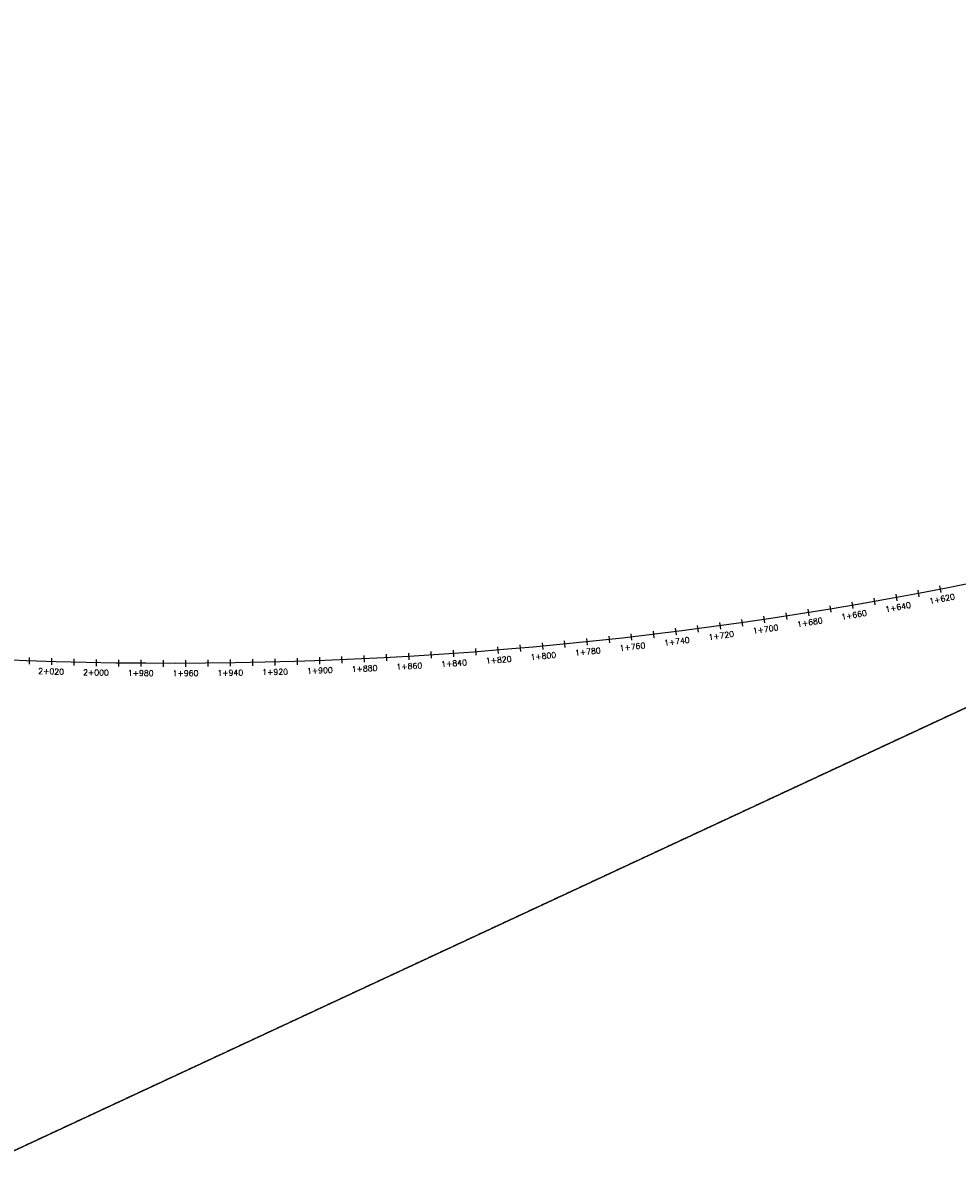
# Model space of a CAD drawing. Header units: metres. Extents: x 1075226 to 1080109, y 1572445 to 1573471.
# Tile 8 of 10: x 1078198 to 1078616, y 1572445 to 1572958. Entities that reach past the tile are written whole.
import ezdxf

# ---------------------------------------------------------------- set-up
doc = ezdxf.new("R2010")
doc.units = ezdxf.units.M
doc.linetypes.add('HIDDEN', pattern=[0.375, 0.25, -0.125])
for name, color, linetype in [('C-ROAD-CNTR-N', 92, 'Continuous'), ('C-ROAD-LINE-EXTN', 252, 'HIDDEN'), ('C-ROAD-STAN-MAJR', 11, 'Continuous'), ('C-ROAD-STAN-MINR', 11, 'Continuous')]:
    doc.layers.add(name, color=color, linetype=linetype)
doc.styles.get("Standard").update_dxf_attribs({"font": 'simplex.shx'})

# ---------------------------------------------------------------- blocks, each defined once
blk = doc.blocks.new('AeccTickLine')
blk.add_line((0, -0.5), (0, 0.5))

msp = doc.modelspace()

# ---------------------------------------------------------------- linework, layer by layer
at = {"flags": 128}
msp.add_lwpolyline([(1080095.98, 1573338.06), (1078176.5, 1572444.79), (1076394.51, 1573470.92), (1075229.38, 1573286.49)], dxfattribs=at)
at = {"layer": 'C-ROAD-CNTR-N', "color": 92, "linetype": 'Continuous', "lineweight": -3, "flags": 128}
msp.add_lwpolyline([(1080095.98, 1573338.06), (1079024.05, 1572839.22, -0.244193), (1077366.37, 1572911.29), (1076945.82, 1573153.46, 0.171517), (1075766.16, 1573371.46), (1075229.38, 1573286.49)], format="xyb", dxfattribs=at)
at = {"layer": 'C-ROAD-LINE-EXTN', "color": 252, "linetype": 'HIDDEN', "lineweight": -3}
msp.add_line((1079024.05, 1572839.22), (1078176.5, 1572444.79), dxfattribs=at)

# ---------------------------------------------------------------- block references
at = {"layer": 'C-ROAD-STAN-MAJR', "color": 11, "linetype": 'Continuous', "lineweight": -3}
for p, xscale, yscale, zscale, rotation in [((1078608.79, 1572704.37), 3, 3, 3, 191.0239310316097), ((1078589.14, 1572700.66), 3, 3, 3, 190.3873112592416), ((1078549.72, 1572693.88), 3, 3, 3, 189.1140717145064), ((1078569.45, 1572697.16), 3, 3, 3, 189.7506914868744), ((1078529.96, 1572690.83), 2.999999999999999, 2.999999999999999, 2.999999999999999, 188.4774519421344), ((1078470.47, 1572682.97), 3, 3, 3, 186.5675926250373), ((1078490.33, 1572685.37), 3, 3, 3, 187.2042123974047), ((1078510.16, 1572687.99), 2.999999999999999, 2.999999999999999, 2.999999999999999, 187.8408321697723), ((1078430.69, 1572678.84), 3, 3, 3, 185.2943530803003), ((1078450.59, 1572680.79), 3, 3, 3, 185.9309728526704), ((1078350.89, 1572673.23), 3, 3, 3, 182.7478739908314), ((1078370.86, 1572674.3), 3, 3, 3, 183.3844937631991), ((1078390.82, 1572675.59), 3, 3, 3, 184.0211135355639), ((1078410.76, 1572677.1), 3, 3, 3, 184.6577333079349), ((1078210.93, 1572671.96), 3, 3, 3, 178.2915355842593), ((1078230.93, 1572671.47), 3, 3, 3, 178.9281553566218), ((1078250.93, 1572671.21), 3, 3, 3, 179.5647751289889), ((1078270.93, 1572671.17), 3, 3, 3, 180.2013949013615), ((1078290.93, 1572671.35), 3, 3, 3, 180.8380146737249), ((1078310.92, 1572671.75), 3, 3, 3, 181.4746344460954), ((1078330.91, 1572672.38), 3, 3, 3, 182.1112542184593)]:
    msp.add_blockref('AeccTickLine', p, dxfattribs=dict(at, xscale=xscale, yscale=yscale, zscale=zscale, rotation=rotation))
at = {"layer": 'C-ROAD-STAN-MINR', "color": 11, "linetype": 'Continuous', "lineweight": -3}
for p, xscale, yscale, zscale, rotation in [((1078579.3, 1572698.88), 3, 3, 3, 190.0690013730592), ((1078598.97, 1572702.49), 3, 3, 3, 190.705621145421), ((1078559.59, 1572695.5), 3, 3, 3, 189.4323816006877), ((1078520.06, 1572689.38), 3, 3, 3, 188.1591420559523), ((1078539.84, 1572692.33), 3, 3, 3, 188.7957618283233), ((1078480.41, 1572684.14), 3, 3, 3, 186.8859025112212), ((1078500.25, 1572686.65), 3.000000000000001, 3.000000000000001, 3.000000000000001, 187.5225222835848), ((1078420.73, 1572677.94), 3, 3, 3, 184.9760431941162), ((1078440.64, 1572679.79), 3, 3, 3, 185.6126629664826), ((1078460.54, 1572681.85), 3, 3, 3, 186.2492827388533), ((1078340.9, 1572672.78), 3, 3, 3, 182.4295641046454), ((1078360.88, 1572673.74), 3, 3, 3, 183.0661838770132), ((1078380.84, 1572674.92), 3, 3, 3, 183.7028036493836), ((1078400.8, 1572676.32), 3, 3, 3, 184.3394234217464), ((1078200.94, 1572672.28), 3, 3, 3, 177.9732256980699), ((1078220.93, 1572671.69), 3, 3, 3, 178.6098454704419), ((1078240.93, 1572671.31), 3, 3, 3, 179.2464652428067), ((1078260.93, 1572671.16), 3, 3, 3, 179.8830850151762), ((1078280.93, 1572671.23), 3, 3, 3, 180.5197047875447), ((1078300.92, 1572671.53), 3, 3, 3, 181.1563245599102), ((1078320.92, 1572672.04), 3, 3, 3, 181.792944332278)]:
    msp.add_blockref('AeccTickLine', p, dxfattribs=dict(at, xscale=xscale, yscale=yscale, zscale=zscale, rotation=rotation))

# ---------------------------------------------------------------- texts
at = {"layer": 'C-ROAD-STAN-MAJR', "color": 11, "linetype": 'Continuous', "lineweight": -3, "char_height": 2.54, "attachment_point": 2}
for s, insert, rotation in [('1+620', (1078609.39, 1572701.3), 11.0239), ('1+660', (1078569.98, 1572694.07), 9.7507), ('1+640', (1078589.71, 1572697.57), 10.3873), ('1+680', (1078550.22, 1572690.79), 9.1141), ('1+720', (1078510.59, 1572684.88), 7.8408), ('1+700', (1078530.42, 1572687.72), 8.4775), ('1+760', (1078470.83, 1572679.86), 6.5676), ('1+740', (1078490.72, 1572682.26), 7.2042), ('1+820', (1078411.02, 1572673.98), 4.6577), ('1+800', (1078430.98, 1572675.72), 5.2944), ('1+780', (1078450.92, 1572677.68), 5.931), ('1+900', (1078331.03, 1572669.25), 2.1113), ('1+880', (1078351.04, 1572670.1), 2.7479), ('1+860', (1078371.05, 1572671.17), 3.3845), ('1+840', (1078391.04, 1572672.46), 4.0211), ('2+020', (1078210.84, 1572668.83), 358.2915), ('2+000', (1078230.87, 1572668.34), 358.9282), ('1+980', (1078250.9, 1572668.08), 359.5648), ('1+960', (1078270.94, 1572668.03), 0.2014), ('1+940', (1078290.97, 1572668.22), 0.838), ('1+920', (1078311, 1572668.62), 1.4746)]:
    msp.add_mtext(s, dxfattribs=dict(at, insert=insert, rotation=rotation))

doc.saveas('drawing.dxf')
